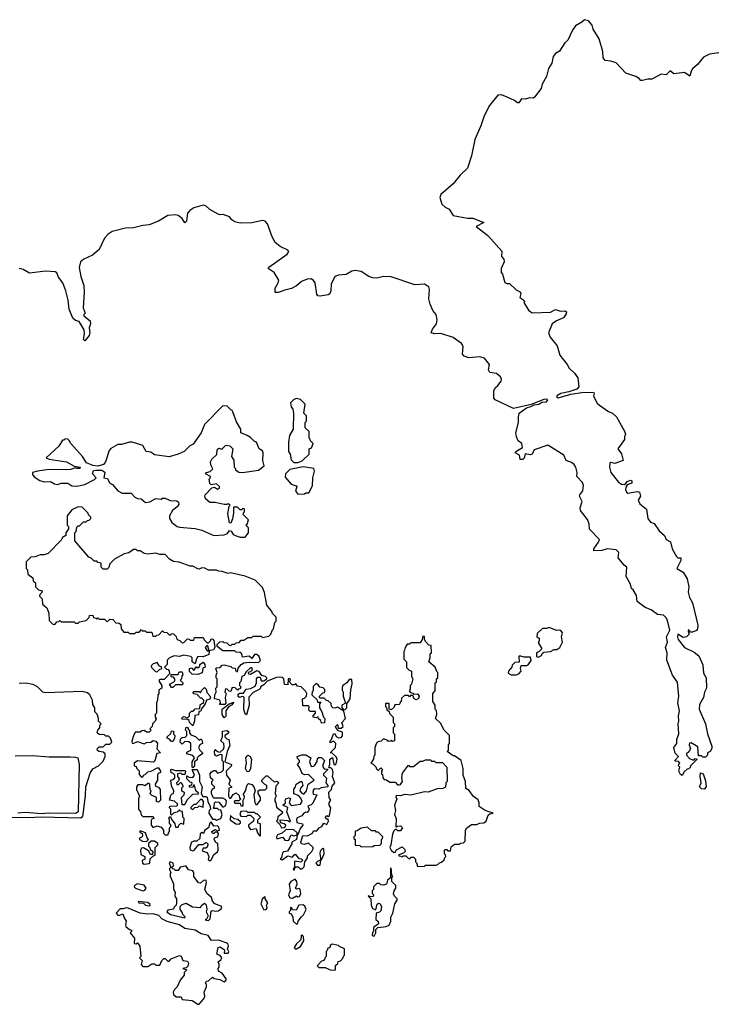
# Model space of a CAD drawing. Extents: x 2219101 to 2444320, y 201258 to 358766.
# Tile 168 of 256: x 2275290 to 2280602, y 348412 to 355896. Entities that reach past the tile are written whole.
import ezdxf

# ---------------------------------------------------------------- set-up
doc = ezdxf.new("R2010")
doc.units = 0

msp = doc.modelspace()

# ---------------------------------------------------------------- linework, layer by layer
at = {"layer": '0CON10XD'}
for points in [[(2280605, 355643.3), (2280535, 355634.7), (2280490, 355610), (2280444.3, 355555), (2280405, 355522.9), (2280394.3, 355505), (2280385, 355466.2), (2280345, 355495.8), (2280265, 355483.3), (2280235, 355506.7), (2280205, 355476.2), (2280167, 355483), (2280095.8, 355444.2), (2280065, 355444), (2280025, 355432.5), (2280013, 355433), (2279999.3, 355449.3), (2279973.6, 355463.6), (2279899.3, 355489.3), (2279825, 355567.1), (2279785, 355580.8), (2279742.5, 355585), (2279725.7, 355605), (2279723.3, 355655), (2279695, 355751.2), (2279650, 355825), (2279643.5, 355855), (2279615, 355886), (2279584.1, 355895.9), (2279563.6, 355876.4), (2279515, 355850), (2279493.2, 355816.8), (2279458.8, 355741.2), (2279435, 355718.8), (2279394.4, 355655.6), (2279365, 355640), (2279345, 355616.2), (2279336.5, 355565), (2279309.6, 355525), (2279295.5, 355465), (2279263.6, 355405), (2279256.1, 355373.9), (2279205, 355307.5), (2279195, 355300.6), (2279165, 355302.2), (2279135, 355291.4), (2279105, 355293.3), (2279085, 355263.3), (2279076.2, 355263.8), (2279051.8, 355281.8), (2278997, 355307), (2278953.6, 355323.6), (2278925, 355323.1), (2278861.4, 355245), (2278820.7, 355165), (2278795, 355090), (2278750.2, 354985), (2278725, 354860), (2278695, 354768.6), (2278638.5, 354715), (2278585, 354647.8), (2278493, 354567), (2278483.8, 354545), (2278500, 354495), (2278525, 354470), (2278555.9, 354455.9), (2278585, 354408), (2278695, 354386.8), (2278735, 354388.2), (2278820, 354355), (2278760, 354325), (2278850, 354255), (2278956.1, 354136.1), (2278952.5, 354095), (2278970, 354075), (2278973.8, 354055), (2278950, 354005), (2278950, 353975), (2278961.7, 353961.7), (2278978.3, 353898.3), (2278995, 353890), (2279015, 353890), (2279065, 353842.5), (2279096.4, 353826.4), (2279100, 353815), (2279092.5, 353785), (2279122.5, 353765), (2279127.5, 353755), (2279123.6, 353746.4), (2279158.8, 353688.8), (2279187, 353667), (2279325.9, 353674.1), (2279365, 353693.8), (2279400.7, 353680.7), (2279435, 353682.5), (2279447.5, 353675), (2279445, 353660), (2279425, 353630), (2279371.7, 353608.3), (2279338.8, 353585), (2279310, 353515), (2279324, 353484), (2279375.9, 353415.9), (2279397.5, 353345), (2279452.5, 353275), (2279467, 353247), (2279509.3, 353209.3), (2279532.5, 353175), (2279542.5, 353105), (2279525, 353088.8), (2279465, 353067.1), (2279405, 353054), (2279375, 353036.2), (2279374.5, 353025), (2279385, 353021.9), (2279480.7, 353049.3), (2279565, 353063.1), (2279652.5, 353065), (2279656.7, 353055), (2279652.5, 353035), (2279681.7, 352981.7), (2279697.5, 352965), (2279767.7, 352917.7), (2279796.7, 352905), (2279827.7, 352877.7), (2279888.3, 352768.3), (2279896.7, 352745), (2279887.5, 352725), (2279887.5, 352705), (2279837.5, 352635), (2279867, 352597), (2279877.5, 352545), (2279815, 352523.3), (2279785, 352530), (2279777.5, 352525), (2279774.2, 352495), (2279783.8, 352455), (2279841.9, 352381.9), (2279865, 352366.2), (2279886.7, 352363.3), (2279900, 352370), (2279910, 352385), (2279933.6, 352396.4), (2279945, 352390), (2279945, 352372.5), (2279910, 352360), (2279901.2, 352348.8), (2279896, 352325), (2279904, 352305), (2279915, 352296.2), (2279985, 352310), (2280002.5, 352305), (2280010, 352275), (2279993.3, 352245), (2280005, 352217.5), (2280056.7, 352175), (2280066.7, 352105), (2280087, 352077), (2280115, 352067.5), (2280151.4, 352011.4), (2280192.5, 351975), (2280206.7, 351945), (2280238.3, 351928.3), (2280250, 351875), (2280285, 351816.7), (2280295, 351806.2), (2280317.5, 351805), (2280317.5, 351785), (2280287.5, 351725), (2280335, 351696.2), (2280364.4, 351645), (2280378.1, 351585), (2280372.5, 351545), (2280381.8, 351505), (2280404.7, 351464.7), (2280445.5, 351295), (2280442.5, 351265), (2280435, 351254), (2280405, 351240), (2280391.7, 351241.7), (2280375, 351260), (2280372.5, 351245), (2280380, 351225), (2280360, 351205), (2280335, 351201.2), (2280295, 351226.7), (2280291.2, 351205), (2280296.7, 351185), (2280346, 351125), (2280418.3, 351088.3), (2280455, 351060), (2280485, 350992.5), (2280490.3, 350930.3), (2280510, 350895), (2280513.3, 350815), (2280498, 350785), (2280488.8, 350745), (2280458.3, 350691.7), (2280456.1, 350656.1), (2280505.7, 350545), (2280518.8, 350468.8), (2280553.3, 350375), (2280553, 350357), (2280540, 350335), (2280520, 350325), (2280520, 350305), (2280505, 350290), (2280485, 350290), (2280475, 350300), (2280451.7, 350301.7), (2280445, 350370), (2280395, 350400), (2280381.7, 350398.3), (2280380, 350385), (2280390, 350355), (2280378.3, 350331.7), (2280360, 350315), (2280360, 350305), (2280381.7, 350281.7), (2280405, 350270), (2280418.3, 350271.7), (2280425, 350280), (2280440, 350275), (2280390, 350225), (2280388.3, 350211.7), (2280378.3, 350201.7), (2280365, 350200), (2280341.7, 350178.3), (2280328.3, 350151.7), (2280315, 350160), (2280302.5, 350185), (2280310, 350215), (2280300, 350225), (2280301.7, 350238.3), (2280310, 350245), (2280298.3, 350258.3), (2280275, 350260), (2280272.5, 350265), (2280300, 350295), (2280275, 350320), (2280264, 350365), (2280286.7, 350395), (2280286.7, 350425), (2280302, 350468), (2280296.2, 350545), (2280302.5, 350565), (2280299.2, 350605), (2280307, 350643), (2280293.1, 350705), (2280301.1, 350755), (2280291.8, 350861.8), (2280253.3, 350915), (2280209.3, 351029.3), (2280213.3, 351085), (2280200, 351125), (2280215.6, 351165), (2280208.6, 351205), (2280232.9, 351255), (2280218.2, 351318.2), (2280206.9, 351346.9), (2280185, 351369.2), (2280140, 351375), (2280090.9, 351410.9), (2280045, 351427.5), (2279986, 351475), (2279979.1, 351519.1), (2279955, 351562.5), (2279941.7, 351571.7), (2279934, 351605), (2279901.2, 351665), (2279906, 351735), (2279885, 351750), (2279840, 351805), (2279846.4, 351846.4), (2279825, 351866.2), (2279756.1, 351873.9), (2279715, 351860.8), (2279655, 351860), (2279656.2, 351875), (2279692, 351925), (2279698.8, 351945), (2279622.7, 352022.7), (2279619.2, 352065), (2279608.2, 352098.2), (2279554, 352165), (2279552.5, 352185), (2279567.5, 352235), (2279547.5, 352275), (2279548.6, 352285), (2279571.4, 352315), (2279577.1, 352355), (2279568, 352378), (2279526, 352425), (2279529.4, 352455), (2279518.5, 352495), (2279505, 352514.3), (2279485, 352531.4), (2279445.8, 352545.8), (2279427.2, 352587.2), (2279305, 352662.5), (2279202.9, 352627.1), (2279185.9, 352594.1), (2279175, 352588.1), (2279133.8, 352596.2), (2279125, 352562.5), (2279115, 352553.8), (2279095, 352553.3), (2279090, 352585), (2279057.5, 352605), (2279062.5, 352615), (2279113.3, 352645), (2279106.7, 352675), (2279081.2, 352695)], [(2279081.2, 352695), (2279066.6, 352726.6), (2279062.5, 352755), (2279082.2, 352835), (2279081.7, 352878.3), (2279088.8, 352905), (2279144.1, 352945.9), (2279177.5, 352955), (2279200.8, 352969.2), (2279236.2, 352975), (2279261.2, 352988.8), (2279295, 352992.2), (2279305, 353005.7), (2279295, 353011.4), (2279275, 353009.4), (2279178, 352972), (2279045, 352940), (2278905.6, 353005.6), (2278895, 353020), (2278895.6, 353075), (2278905, 353098.8), (2278926, 353115), (2278950.3, 353149.7), (2278952.9, 353165), (2278945, 353182.5), (2278915, 353206.5), (2278864.3, 353214.3), (2278854.2, 353235), (2278862.5, 353275), (2278825, 353324.4), (2278786.1, 353333.9), (2278705.9, 353325.9), (2278669.3, 353339.3), (2278656.7, 353355), (2278663, 353413), (2278650, 353435), (2278585, 353480), (2278490.8, 353510.8), (2278445, 353508.8), (2278417.5, 353515), (2278427.5, 353545), (2278459.2, 353585), (2278464, 353615), (2278456, 353655), (2278431.2, 353685), (2278412, 353735), (2278402, 353775), (2278405.5, 353844.5), (2278400, 353865), (2278367.5, 353885), (2278295, 353881.2), (2278115, 353942.5), (2278055, 353944.4), (2278005, 353932.2), (2277974.5, 353934.5), (2277943.3, 353945), (2277885, 353983.1), (2277841.4, 353988.6), (2277815, 353984.4), (2277771.2, 353958.8), (2277715, 353954.3), (2277686.6, 353943.4), (2277656.9, 353885), (2277655.8, 353834.2), (2277648.8, 353811.2), (2277636.1, 353803.9), (2277575, 353794.3), (2277557.5, 353797.5), (2277550, 353810), (2277535.8, 353895), (2277525, 353913.3), (2277505, 353926.2), (2277475, 353924), (2277432.7, 353907.3), (2277395, 353873.8), (2277356.8, 353853.2), (2277305, 353840.6), (2277255, 353821.9), (2277232, 353822), (2277232.9, 353855), (2277256.2, 353895), (2277260, 353915), (2277223.9, 353973.9), (2277180, 354005), (2277184.2, 354015.8), (2277323.3, 354115), (2277336, 354135), (2277328.8, 354145), (2277271.3, 354171.3), (2277231.6, 354201.6), (2277208.4, 354245), (2277175, 354344.3), (2277155, 354365.5), (2277135, 354368.5), (2277055, 354350.9), (2276965, 354350.6), (2276925, 354358.8), (2276903.6, 354373.6), (2276885, 354397.5), (2276836.4, 354416.4), (2276815, 354412.5), (2276798.3, 354418.3), (2276735, 354453.3), (2276705, 354481.2), (2276685, 354486), (2276615, 354465.5), (2276583.1, 354445), (2276565.7, 354425), (2276557.5, 354365), (2276545, 354352.5), (2276524.2, 354385), (2276495, 354407.9), (2276475, 354412.8), (2276415, 354406.8), (2276345.3, 354364.7), (2276275, 354336.5), (2276225, 354332.5), (2276155, 354313.1), (2276095, 354310.7), (2275993.5, 354286.5), (2275961.5, 354265), (2275935.3, 354234.7), (2275895, 354149.2), (2275842.5, 354105), (2275777.5, 354075), (2275752.2, 354055), (2275741.7, 354011.7), (2275754.4, 353945), (2275776.3, 353876.3), (2275780, 353825), (2275771.2, 353705), (2275787.5, 353665), (2275777.5, 353655), (2275777.5, 353645), (2275825, 353607.5), (2275828.8, 353585), (2275817.5, 353555), (2275823.3, 353515), (2275816.7, 353495), (2275786.1, 353453.9), (2275774.3, 353464.3), (2275782.9, 353507.1), (2275778.9, 353538.9), (2275741.2, 353601.2), (2275715, 353610.6), (2275695, 353628.1), (2275665.5, 353695), (2275659.1, 353765), (2275641.4, 353835), (2275617.5, 353895), (2275585, 353940), (2275571.7, 353971.7), (2275560.3, 353980.3), (2275485, 353984.6), (2275365, 353970.6), (2275315, 353996.9), (2275285, 354004.3)], [(2277405, 352530), (2277436.4, 352543.6), (2277490, 352595), (2277490, 352635), (2277508.3, 352641.7), (2277520, 352675), (2277500, 352695), (2277498.3, 352708.3), (2277490, 352715), (2277490, 352765), (2277460, 352795), (2277460, 352835), (2277470, 352845), (2277470, 352885), (2277450, 352905), (2277460, 352975), (2277425, 353010), (2277395, 353017.5), (2277375, 353010), (2277350, 352985), (2277353, 352953), (2277367, 352937), (2277372.5, 352905), (2277370, 352785), (2277342.5, 352735), (2277332.5, 352685), (2277332.5, 352615), (2277347.5, 352595), (2277355, 352550), (2277375, 352530), (2277405, 352530)], [(2277005, 351962.5), (2277030, 351995), (2277030, 352035), (2277010, 352055), (2277018.3, 352061.7), (2277030, 352095), (2276990, 352135), (2276991.7, 352148.3), (2277000, 352155), (2276998.3, 352178.3), (2276985, 352180), (2276978.3, 352171.7), (2276965, 352170), (2276945, 352190), (2276915, 352190), (2276916.7, 352145), (2276907, 352103), (2276895, 352070), (2276885, 352072.5), (2276871.3, 352141.3), (2276882.5, 352197.5), (2276890, 352205), (2276875, 352217.5), (2276865, 352210), (2276845, 352210), (2276775, 352227.5), (2276735, 352227.5), (2276703.6, 352253.6), (2276697.5, 352275), (2276700, 352285), (2276751.7, 352338.3), (2276771.7, 352341.7), (2276795, 352327.5), (2276810, 352335), (2276808.3, 352348.3), (2276785, 352367.5), (2276745, 352360), (2276735, 352370), (2276730, 352405), (2276738.3, 352411.7), (2276740, 352425), (2276702.5, 352445), (2276710, 352455), (2276737, 352463), (2276758.3, 352481.7), (2276743, 352513), (2276740, 352535), (2276750, 352555), (2276788.3, 352591.7), (2276790, 352625), (2276805, 352640), (2276827, 352633), (2276855, 352660), (2276865, 352662.5), (2276887, 352657), (2276910, 352635), (2276900, 352575), (2276917, 352547), (2276920, 352495), (2276930, 352485), (2276930, 352475), (2276955, 352457.5), (2276985, 352454), (2277105, 352472.5), (2277147.5, 352505), (2277137.5, 352545), (2277140, 352605), (2277135, 352620), (2277110, 352635), (2277090, 352685), (2277075, 352690), (2277045, 352720), (2277020, 352735), (2276970, 352755), (2276970, 352785), (2276939.3, 352839.3), (2276910, 352915), (2276906.4, 352926.4), (2276895, 352930), (2276868.3, 352958.3), (2276835, 352960), (2276695, 352820), (2276670, 352755), (2276609.3, 352670.7), (2276583.6, 352656.4), (2276540, 352615), (2276495, 352592.5), (2276425, 352572.5), (2276315, 352587.5), (2276287.7, 352607.7), (2276252.5, 352615), (2276225, 352660), (2276145, 352683.8), (2276125, 352683.8), (2276065, 352667.5), (2276035, 352667.5), (2275983.6, 352636.4), (2275969.3, 352620.7), (2275942.5, 352535), (2275927.5, 352515), (2275885, 352503.8), (2275845, 352506.7), (2275797, 352527), (2275767.5, 352575), (2275677.5, 352675), (2275665, 352697.5), (2275655, 352707.5), (2275635, 352710), (2275625, 352700), (2275615, 352700), (2275586.4, 352653.6), (2275490, 352565), (2275514.5, 352554.5), (2275645.7, 352535.7), (2275705, 352502.5), (2275750, 352495), (2275746.4, 352483.6), (2275723.9, 352483.9), (2275715, 352490), (2275675, 352476), (2275645, 352474.2), (2275515, 352476.2), (2275425, 352465.4), (2275387.5, 352455), (2275388.3, 352438.3), (2275400.7, 352420.7), (2275443, 352393), (2275475, 352383.3), (2275525, 352386.7), (2275555, 352367.5), (2275576.4, 352363.6), (2275605, 352372.5), (2275655, 352372.5), (2275685, 352352.5), (2275725, 352350), (2275785, 352362.5), (2275859.3, 352400.7), (2275870, 352415), (2275843.3, 352445), (2275851.2, 352468.8), (2275865, 352473.3), (2275915, 352471.2), (2275937, 352457), (2275930, 352415), (2275958.3, 352408.3), (2275972.5, 352375), (2275995, 352362.5), (2276035, 352316.2), (2276068.3, 352298.3), (2276138, 352298), (2276165, 352267.5), (2276185, 352257.5), (2276213.6, 352253.6), (2276246.4, 352226.4), (2276279.5, 352230.5), (2276325, 352256.7), (2276365, 352252.5), (2276375, 352260), (2276395, 352260), (2276435, 352242.5), (2276485, 352240), (2276498.3, 352228.3), (2276500, 352215), (2276486.4, 352193.6), (2276452.5, 352165), (2276430, 352125), (2276430, 352105), (2276446.7, 352075), (2276487.5, 352045), (2276505, 352038.8), (2276625, 352030), (2276675.9, 352015.9), (2276765, 351976.2), (2276845, 351980.8), (2276868.9, 351991.1), (2276885, 352012.5), (2276898, 352008), (2276913.6, 351983.6), (2276935, 351972.5), (2276965, 351963.3), (2277005, 351962.5)], [(2277405, 352290), (2277455, 352292.5), (2277465, 352300), (2277489.3, 352300.7), (2277515, 352352.5), (2277518.8, 352415), (2277531.2, 352465), (2277526.7, 352485), (2277445, 352497.5), (2277345, 352477.5), (2277310, 352445), (2277309.3, 352419.3), (2277355, 352366.7), (2277393, 352353), (2277397.5, 352345), (2277387.5, 352315), (2277405, 352290)], [(2277375, 349432.5), (2277380, 349435), (2277380, 349450), (2277392.5, 349457.5), (2277407, 349457), (2277425, 349442.5), (2277437, 349443), (2277453, 349457), (2277457.5, 349495), (2277477.5, 349525), (2277478.3, 349541.7), (2277510, 349575), (2277520, 349595), (2277520, 349605), (2277485, 349637.5), (2277453.6, 349626.4), (2277431.4, 349631.4), (2277426.2, 349645), (2277442.5, 349695), (2277477, 349693), (2277516.1, 349713.9), (2277525, 349730), (2277548.3, 349731.7), (2277567, 349753), (2277587.5, 349765), (2277601.7, 349788.3), (2277625, 349780), (2277636.7, 349805), (2277635, 349820), (2277625, 349820), (2277612.5, 349835), (2277625, 349847.5), (2277635, 349840), (2277645, 349847.5), (2277656.7, 349905), (2277643.3, 349925), (2277643.3, 349945), (2277656.7, 349965), (2277643.8, 349985), (2277640, 350025), (2277660, 350045), (2277665, 350070), (2277685.8, 350095), (2277667.5, 350145), (2277672.5, 350175), (2277667, 350197), (2277655, 350210), (2277640, 350210), (2277647.5, 350235), (2277647.5, 350275), (2277668.3, 350288.3), (2277678.3, 350238.3), (2277685, 350230), (2277695, 350240), (2277703.3, 350275), (2277695, 350292.5), (2277665, 350320), (2277650, 350325), (2277690, 350365), (2277692.5, 350395), (2277675, 350412.5), (2277650, 350400), (2277650, 350415), (2277660, 350425), (2277675, 350467.5), (2277685, 350470), (2277697, 350447), (2277715, 350437.5), (2277735, 350440), (2277745, 350452.5), (2277745, 350480), (2277715, 350490), (2277695, 350510), (2277690, 350525), (2277705, 350540), (2277711.7, 350511.7), (2277735, 350510), (2277750, 350525), (2277740, 350555), (2277765.9, 350585.9), (2277755, 350640), (2277705, 350670), (2277685, 350662.5), (2277670, 350665), (2277660, 350675), (2277658.3, 350698.3), (2277635, 350720), (2277621.7, 350721.7), (2277605, 350740), (2277575, 350740), (2277570, 350745), (2277570, 350755), (2277591.7, 350778.3), (2277610, 350785), (2277610, 350805), (2277598.3, 350818.3), (2277571.7, 350821.7), (2277560, 350840), (2277545, 350850), (2277521.7, 350828.3), (2277520, 350795), (2277513, 350787), (2277510, 350765), (2277548.3, 350728.3), (2277555, 350710), (2277578.3, 350708.3), (2277570, 350695), (2277570, 350665), (2277587.5, 350635), (2277600, 350595), (2277610, 350585), (2277608.3, 350551.7), (2277585, 350550), (2277578.3, 350568.3), (2277561.7, 350581.7), (2277558.3, 350598.3), (2277545, 350590), (2277522.5, 350595), (2277520, 350605), (2277540, 350625), (2277538.3, 350638.3), (2277498.3, 350638.3), (2277488.3, 350648.3), (2277490, 350675), (2277485, 350680), (2277441.7, 350681.7), (2277440, 350735), (2277455, 350740), (2277470, 350755), (2277472.5, 350775), (2277465, 350790), (2277430, 350825), (2277401.7, 350831.7), (2277388.3, 350848.3), (2277375, 350840), (2277361.7, 350841.7), (2277340, 350865), (2277350, 350875), (2277345, 350890), (2277330, 350885), (2277328.3, 350841.7), (2277303, 350843), (2277297.5, 350885), (2277285, 350896.7), (2277265, 350900), (2277243, 350897), (2277171.7, 350868.3), (2277145, 350840), (2277120, 350825), (2277120, 350815), (2277110, 350805), (2277065, 350782.5), (2277032.5, 350747.5), (2277034.2, 350685), (2277015, 350612.5), (2277005, 350620), (2276994.3, 350654.3), (2276997.5, 350747.5), (2276985, 350752.5), (2276960, 350745), (2276951.2, 350751.2), (2276951.2, 350768.8), (2276962.5, 350777.5), (2276991.7, 350778.3), (2277013, 350807), (2277045, 350812.5), (2277079.3, 350830.7), (2277090, 350855), (2277090, 350885), (2277101.7, 350898.3), (2277118.3, 350898.3), (2277125, 350870), (2277145, 350870), (2277170, 350885), (2277170, 350895), (2277160, 350905), (2277131.7, 350911.7), (2277111.7, 350941.7), (2277093, 350947), (2277045, 350920), (2277031.7, 350921.7), (2277030, 350935), (2277035, 350940), (2277048.3, 350941.7), (2277060, 350955), (2277055, 350970), (2277045, 350970), (2277011.7, 350938.3), (2276997.5, 350912.5), (2276980, 350905), (2276970, 350865), (2276960, 350855), (2276960, 350835), (2276970, 350825), (2276965, 350810), (2276951.7, 350808.3), (2276945, 350800), (2276928.3, 350818.3), (2276905, 350820), (2276895, 350790), (2276881.7, 350791.7), (2276868.3, 350808.3), (2276855, 350810), (2276850, 350785), (2276860, 350775), (2276852.5, 350745), (2276857.5, 350702.5), (2276848.3, 350691.7), (2276810, 350690), (2276817.5, 350702.5), (2276815, 350720), (2276807.5, 350727.5), (2276770, 350735), (2276772.5, 350765), (2276782.5, 350785), (2276780, 350815), (2276790, 350825), (2276792.5, 350845), (2276790, 350885), (2276782.5, 350895), (2276783.3, 350915), (2276792.5, 350935), (2276780, 350965), (2276785, 350970), (2276815, 350972.5), (2276830, 350990), (2276845, 350992.5), (2276895, 350980), (2276905, 350970), (2276928.3, 350968.3), (2276931.7, 350951.7), (2276945, 350940), (2276951.7, 350968.3), (2276973.6, 350996.4), (2276993.3, 351006.7), (2277035, 351012.5), (2277105, 351010), (2277120, 351025), (2277110, 351055), (2277091.7, 351071.7), (2277075, 351070), (2277055, 351040), (2277035, 351057.5), (2276985, 351050), (2276980, 351075), (2276967, 351087), (2276935, 351090), (2276925, 351100), (2276835, 351100), (2276791.7, 351131.7), (2276791.7, 351148.3), (2276811.7, 351168.3), (2276835, 351170), (2276841.7, 351161.7), (2276865, 351160), (2276881.7, 351141.7), (2276895, 351140), (2276905, 351150), (2276925, 351150), (2276935, 351160), (2276958.3, 351161.7), (2276975, 351180), (2276995, 351180), (2277025, 351200), (2277055, 351200), (2277065, 351210), (2277125, 351210), (2277135, 351200), (2277185, 351210), (2277200, 351225), (2277211.7, 351258.3), (2277220, 351265), (2277230, 351315), (2277240, 351325), (2277240, 351355), (2277210, 351385), (2277210, 351395), (2277170, 351445), (2277151.7, 351541.7), (2277135, 351580), (2277080, 351635), (2277005, 351667.5), (2276891.7, 351691.7), (2276875, 351687.5), (2276828.3, 351701.7), (2276803.6, 351703.6), (2276785, 351712.5), (2276725, 351712.5), (2276697, 351727), (2276675, 351730), (2276655, 351720), (2276645, 351722.5), (2276605, 351742.5), (2276585, 351742.5), (2276501.7, 351771.7), (2276458.3, 351778.3), (2276430, 351795), (2276395, 351830), (2276355, 351830), (2276325, 351842.5), (2276265, 351832.5), (2276235, 351840), (2276205, 351860), (2276185, 351860), (2276175, 351870), (2276155, 351870), (2276120, 351845), (2276085, 351837.5), (2276010, 351795), (2275975, 351760), (2275967, 351733), (2275955, 351720), (2275925, 351720), (2275910, 351735), (2275910, 351765), (2275885, 351770), (2275875, 351780), (2275855, 351780), (2275830, 351805), (2275815, 351810), (2275710, 351935), (2275710, 351995), (2275720, 352005), (2275725, 352040), (2275735, 352050), (2275745, 352050), (2275775, 352080), (2275795, 352080), (2275805, 352090), (2275818.3, 352091.7), (2275830, 352105), (2275830, 352115), (2275813, 352133), (2275810, 352145), (2275778.3, 352178.3), (2275765, 352190), (2275735, 352192.5), (2275685, 352170), (2275650, 352125), (2275650, 352055), (2275660, 352045), (2275660, 352025), (2275640, 351995), (2275640, 351975), (2275615, 351960), (2275605, 351940), (2275505, 351840), (2275475, 351827.5), (2275445, 351827.5), (2275407, 351813), (2275375, 351810), (2275340, 351775), (2275340, 351725), (2275350, 351715), (2275351.7, 351681.7), (2275390, 351655), (2275391.7, 351631.7), (2275410, 351615), (2275410, 351585), (2275431.7, 351561.7), (2275460, 351555), (2275458.3, 351541.7), (2275441.7, 351528.3), (2275440, 351515), (2275460, 351495), (2275463, 351453), (2275497, 351427), (2275512.5, 351385), (2275515, 351330), (2275545, 351300), (2275558.3, 351301.7), (2275571.7, 351318.3), (2275588.3, 351321.7), (2275595, 351330), (2275605, 351320), (2275705, 351320), (2275715, 351310), (2275735, 351310), (2275745, 351320), (2275795, 351330), (2275818.3, 351351.7), (2275821.7, 351368.3), (2275845, 351370), (2275851.7, 351351.7), (2275868.3, 351348.3), (2275875, 351340), (2275885, 351350), (2275895, 351340), (2275935, 351340), (2275955, 351320), (2275975, 351340), (2275998.3, 351338.3), (2276021.7, 351311.7), (2276045, 351310), (2276058.3, 351298.3), (2276060, 351265), (2276081.7, 351241.7), (2276115, 351240), (2276125, 351230), (2276165, 351230), (2276175, 351240), (2276198.3, 351241.7), (2276215, 351260), (2276221.7, 351251.7), (2276245, 351250), (2276255, 351240), (2276295, 351240), (2276301.7, 351211.7), (2276325, 351210), (2276331.7, 351218.3), (2276348.3, 351221.7), (2276375, 351250), (2276385, 351240), (2276408.3, 351238.3), (2276425, 351220), (2276438.3, 351221.7), (2276445, 351230), (2276458.3, 351228.3), (2276478.3, 351208.3), (2276481.7, 351191.7), (2276491.7, 351181.7), (2276508.3, 351178.3), (2276525, 351160), (2276538.3, 351161.7), (2276565, 351190), (2276578.3, 351188.3), (2276585, 351180), (2276615, 351180), (2276620, 351200), (2276685, 351200), (2276691.7, 351181.7), (2276715, 351160), (2276725, 351160), (2276740, 351175), (2276745, 351190), (2276758.3, 351188.3), (2276767, 351177), (2276772.5, 351125), (2276763, 351107), (2276730, 351100), (2276720, 351135), (2276711.7, 351138.3), (2276700, 351125), (2276715, 351100), (2276730, 351100), (2276728.3, 351071.7), (2276685, 351052.5), (2276643.8, 351056.2), (2276633, 351037), (2276625, 351000), (2276600, 351015), (2276600, 351045), (2276590, 351055), (2276535, 351066.7), (2276505, 351056.7), (2276465, 351061.2), (2276430, 351045), (2276411.7, 351028.3), (2276410, 350995), (2276390, 350975), (2276405, 350960), (2276418.3, 350958.3), (2276427, 350947), (2276430, 350925), (2276388.3, 350881.7), (2276355, 350880), (2276350, 350875), (2276350, 350865), (2276370, 350835), (2276370, 350815), (2276348.3, 350801.7), (2276347.5, 350775), (2276340, 350765), (2276337.5, 350725), (2276330, 350705), (2276330, 350625), (2276320, 350615), (2276320, 350595), (2276327.5, 350582.5), (2276320, 350565), (2276300, 350545), (2276297, 350523), (2276280, 350505), (2276290, 350495), (2276275, 350480), (2276255, 350480), (2276235, 350492.5), (2276218.3, 350491.7), (2276205, 350480), (2276168.3, 350481.7), (2276156.1, 350453.9)], [(2279235, 351050), (2279256.4, 351063.6), (2279261.7, 351078.3), (2279275, 351090), (2279327, 351093), (2279355, 351110), (2279375, 351110), (2279396.4, 351123.6), (2279416.7, 351165), (2279410, 351205), (2279416.7, 351235), (2279405, 351252.5), (2279395, 351256.7), (2279372.5, 351252.5), (2279315, 351277.5), (2279295, 351267.5), (2279265, 351267.5), (2279225, 351230), (2279223, 351203), (2279240, 351195), (2279240, 351175), (2279233, 351163), (2279260, 351115), (2279240, 351095), (2279220, 351085), (2279220, 351055), (2279235, 351050)], [(2278365, 349460), (2278375, 349470), (2278455, 349470), (2278470, 349475), (2278481.7, 349488.3), (2278498.3, 349491.7), (2278518.3, 349511.7), (2278521.7, 349528.3), (2278530, 349535), (2278528.3, 349548.3), (2278520, 349555), (2278520, 349585), (2278525, 349590), (2278538.3, 349588.3), (2278545, 349580), (2278565, 349580), (2278571.7, 349608.3), (2278595, 349630), (2278635, 349630), (2278641.7, 349638.3), (2278665, 349640), (2278678.3, 349651.7), (2278680, 349735), (2278690, 349755), (2278725, 349780), (2278765, 349780), (2278785, 349790), (2278818.3, 349791.7), (2278836.7, 349805), (2278850.7, 349849.3), (2278865, 349860), (2278890, 349865), (2278830, 349885), (2278782.5, 349915), (2278782.5, 349945), (2278775, 349967.5), (2278740.7, 349990.7), (2278706.4, 350036.4), (2278683, 350053), (2278680, 350105), (2278662.5, 350155), (2278662.5, 350205), (2278646.1, 350266.1), (2278595, 350300), (2278585, 350300), (2278540, 350335), (2278550, 350345), (2278550, 350385), (2278557.5, 350395), (2278557.5, 350455), (2278517.5, 350495), (2278488.3, 350548.3), (2278452.5, 350585), (2278462.5, 350615), (2278460, 350645), (2278450, 350655), (2278450, 350685), (2278430, 350715), (2278430, 350775), (2278450, 350795), (2278450, 350855), (2278458.3, 350861.7), (2278460, 350885), (2278470, 350895), (2278470, 350935), (2278461.7, 350941.7), (2278450, 350975), (2278400, 351015), (2278410, 351045), (2278410, 351075), (2278420, 351085), (2278418.3, 351138.3), (2278401.7, 351141.7), (2278377, 351167), (2278367.5, 351185), (2278368.3, 351208.3), (2278355, 351210), (2278350, 351185), (2278335, 351160), (2278265, 351160), (2278255, 351150), (2278235, 351150), (2278220, 351125), (2278217, 351103), (2278210, 351095), (2278210, 351035), (2278230, 351015), (2278231.7, 350971.7), (2278251.7, 350951.7), (2278270, 350945), (2278270, 350905), (2278280, 350885), (2278270, 350845), (2278260, 350835), (2278260, 350805), (2278250, 350795), (2278261.7, 350781.7), (2278278.3, 350778.3), (2278285, 350770), (2278315, 350772.5), (2278326.7, 350755), (2278322.5, 350737.5), (2278305, 350727.5), (2278290, 350735), (2278278.3, 350758.3), (2278261.7, 350758.3), (2278255, 350750), (2278245, 350760), (2278215, 350760), (2278191.7, 350738.3), (2278190, 350715), (2278181.7, 350708.3), (2278180, 350695), (2278175, 350690), (2278141.7, 350688.3), (2278138.3, 350671.7), (2278115, 350650), (2278100, 350655), (2278098.3, 350698.3), (2278071.7, 350698.3), (2278070, 350675), (2278078.3, 350668.3), (2278081.7, 350651.7), (2278098.3, 350638.3), (2278101.7, 350621.7), (2278130, 350595), (2278130, 350555), (2278140, 350545), (2278140, 350525), (2278130, 350515), (2278130, 350475), (2278140, 350465), (2278140, 350415), (2278125, 350410), (2278115, 350420), (2278108.3, 350411.7), (2278095, 350410), (2278088.3, 350418.3), (2278055, 350430), (2278038.3, 350411.7), (2278011.7, 350408.3), (2278001.7, 350398.3), (2277990, 350365), (2277990, 350305), (2277981.7, 350298.3), (2277980, 350275), (2277960, 350245), (2277978.3, 350238.3), (2277998.3, 350218.3), (2278001.7, 350201.7), (2278011.7, 350191.7), (2278018.3, 350191.7), (2278035, 350210), (2278048.3, 350198.3), (2278040, 350185), (2278040, 350165), (2278048.3, 350158.3), (2278050, 350135), (2278061.7, 350121.7), (2278078.3, 350118.3), (2278105, 350100), (2278145, 350100), (2278161.7, 350081.7), (2278175, 350080), (2278185, 350082.5), (2278200, 350105), (2278196, 350135), (2278200.5, 350169.5), (2278245, 350230), (2278255, 350220), (2278285, 350220), (2278335, 350260), (2278355, 350260), (2278375, 350270), (2278415, 350270), (2278421.7, 350261.7), (2278445, 350260), (2278455, 350250), (2278505, 350250), (2278537.5, 350215), (2278540, 350105), (2278530, 350095), (2278528.3, 350061.7), (2278507, 350053), (2278465, 350050), (2278396.4, 350023.6), (2278367, 350027), (2278265, 350003.3), (2278215, 350006.7), (2278185, 349996.7), (2278151.7, 349998.3), (2278150, 349985), (2278157.5, 349975), (2278140, 349925), (2278146.2, 349886.2), (2278140, 349855), (2278152.5, 349825), (2278150, 349765), (2278155, 349760), (2278162.5, 349767.5), (2278185, 349770), (2278200, 349755), (2278185, 349730), (2278165, 349730), (2278155, 349740), (2278145, 349740), (2278135, 349730), (2278123.6, 349706.4), (2278112.5, 349625), (2278103.3, 349605), (2278114.1, 349584.1), (2278135, 349567.5), (2278145, 349570), (2278155, 349587.5), (2278198.3, 349608.3), (2278218.3, 349588.3), (2278220, 349575), (2278208.3, 349561.7), (2278171.7, 349548.3), (2278171.7, 349541.7), (2278188.3, 349538.3), (2278195, 349530), (2278205, 349540), (2278225, 349540), (2278245, 349520), (2278258.3, 349521.7), (2278265, 349530), (2278285, 349530), (2278300, 349515), (2278300, 349495), (2278310, 349485), (2278311.7, 349461.7), (2278365, 349460)], [(2279065, 350916), (2279085, 350924), (2279102.5, 350945), (2279097.5, 350965), (2279101.7, 350988.3), (2279145, 350987.5), (2279155, 350992.5), (2279180, 351025), (2279175, 351050), (2279125, 351050), (2279099.3, 351059.3), (2279085, 351057.5), (2279088.3, 351011.7), (2279055, 351010), (2279035, 350990), (2279032.5, 350975), (2279007.5, 350945), (2279005, 350930), (2279027, 350917), (2279065, 350916)], [(2276335, 350940), (2276351.7, 350958.3), (2276370, 350965), (2276368.3, 350978.3), (2276351.7, 350981.7), (2276335, 351010), (2276305, 351000), (2276290, 350985), (2276291.7, 350971.7), (2276321.7, 350941.7), (2276335, 350940)], [(2276645, 350920), (2276601.7, 350921.7), (2276581.7, 350941.7), (2276580, 350965), (2276595, 350970), (2276615, 350950), (2276631.7, 350978.3), (2276645, 350970), (2276658.3, 350981.7), (2276660, 350995), (2276685, 351012.5), (2276697.5, 350995), (2276700, 350975), (2276682.5, 350967.5), (2276678.3, 350931.7), (2276645, 350920)], [(2276455, 350820), (2276445, 350820), (2276430, 350845), (2276458.3, 350861.7), (2276468.3, 350871.7), (2276470, 350885), (2276458.3, 350898.3), (2276441.7, 350901.7), (2276441.7, 350918.3), (2276495, 350920), (2276501.7, 350938.3), (2276525, 350940), (2276530, 350915), (2276521.7, 350908.3), (2276520, 350885), (2276510, 350875), (2276530, 350855), (2276530, 350845), (2276525, 350840), (2276475, 350840), (2276455, 350820)], [(2275755, 349830), (2275768.6, 349841.4), (2275772.5, 349855), (2275790.5, 349999.5), (2275792, 350065), (2275825, 350170), (2275847, 350203), (2275890, 350225), (2275925, 350260), (2275940, 350295), (2275940, 350315), (2275925, 350330), (2275893, 350333), (2275881.7, 350341.7), (2275880, 350355), (2275895, 350370), (2275925, 350370), (2275945, 350390), (2275975, 350390), (2275990, 350405), (2275980, 350435), (2275965, 350450), (2275945, 350450), (2275935, 350460), (2275893, 350463), (2275880, 350475), (2275883, 350497), (2275900, 350515), (2275900, 350535), (2275910, 350545), (2275890, 350565), (2275890, 350585), (2275878.3, 350618.3), (2275860, 350635), (2275860, 350665), (2275845, 350690), (2275842.5, 350725), (2275822.5, 350765), (2275805, 350780), (2275765, 350788.8), (2275485, 350780), (2275465, 350785.8), (2275424.5, 350824.5), (2275392.6, 350842.6), (2275335, 350854.4), (2275285, 350851.4)], [(2277751.7, 350651.7), (2277765, 350652.5), (2277776.2, 350666.2), (2277777.5, 350695), (2277802.9, 350735), (2277806.6, 350803.4), (2277818.1, 350848.1), (2277815, 350880), (2277795, 350880), (2277777.5, 350855), (2277747.5, 350835), (2277740.7, 350819.3), (2277740.7, 350800.7), (2277750, 350785), (2277750, 350755), (2277767.5, 350702.5), (2277740, 350685), (2277738.3, 350668.3), (2277751.7, 350651.7)], [(2276605, 350530), (2276580, 350555), (2276578.3, 350568.3), (2276568.3, 350578.3), (2276525, 350580), (2276520, 350585), (2276535, 350600), (2276548.3, 350598.3), (2276555, 350590), (2276568.3, 350591.7), (2276580, 350605), (2276580, 350625), (2276595, 350640), (2276608.3, 350641.7), (2276623, 350657), (2276658.3, 350661.7), (2276661.7, 350688.3), (2276675, 350700), (2276688.3, 350701.7), (2276690, 350725), (2276675, 350740), (2276665, 350740), (2276638.3, 350768.3), (2276611.7, 350771.7), (2276610, 350785), (2276615, 350790), (2276655, 350790), (2276665, 350780), (2276671.7, 350798.3), (2276695, 350820), (2276708.3, 350808.3), (2276713, 350783), (2276736.1, 350756.1), (2276739.3, 350740.7), (2276735, 350732.5), (2276710, 350725), (2276700, 350695), (2276671.7, 350658.3), (2276668.3, 350641.7), (2276651.7, 350638.3), (2276648.3, 350611.7), (2276621.7, 350608.3), (2276620, 350565), (2276605, 350530)], [(2276845, 350590), (2276830, 350615), (2276830, 350655), (2276883, 350697), (2276918.3, 350708.3), (2276900, 350685), (2276877, 350673), (2276856.4, 350643.6), (2276856.4, 350603.6), (2276845, 350590)], [(2276156.1, 350453.9), (2276142.3, 350412.3), (2276145, 350397.5), (2276153.6, 350393.6), (2276185, 350410), (2276235, 350393.3), (2276255, 350402.5), (2276286.4, 350403.6), (2276305, 350417.5), (2276325, 350412.5), (2276337.5, 350395), (2276333, 350353), (2276360, 350325), (2276331.7, 350318.3), (2276316.4, 350263.6), (2276307, 350253), (2276185, 350262.5), (2276160, 350245), (2276160, 350225), (2276175, 350220), (2276180, 350205), (2276197, 350187), (2276198.3, 350158.3), (2276215, 350140), (2276228.3, 350141.7), (2276230, 350155), (2276245, 350160), (2276265, 350180), (2276295, 350186.7), (2276335, 350210), (2276345, 350210), (2276360, 350185), (2276360, 350175), (2276343.6, 350166.4), (2276336.7, 350155), (2276337.5, 350115), (2276320, 350085), (2276321.7, 350071.7), (2276345, 350062.5), (2276357.5, 350045), (2276360, 349965), (2276345, 349950), (2276330, 349955), (2276330, 349985), (2276291.7, 350001.7), (2276283, 350013), (2276290, 350035), (2276283, 350043), (2276280, 350085), (2276275, 350090), (2276265, 350090), (2276245, 350072.5), (2276225, 350080), (2276188.3, 350081.7), (2276177.5, 350065), (2276177.5, 350045), (2276200, 349995), (2276192.5, 349975), (2276192.5, 349895), (2276207.5, 349875), (2276213, 349853), (2276225, 349840), (2276305, 349840), (2276310, 349825), (2276295, 349820), (2276290, 349810), (2276290, 349775), (2276305, 349757.5), (2276335, 349770), (2276365, 349760), (2276382.5, 349735), (2276382.5, 349712.5), (2276395, 349700), (2276418.3, 349701.7), (2276420, 349715), (2276430, 349725), (2276430, 349755), (2276440, 349765), (2276438.3, 349778.3), (2276430, 349785), (2276430, 349815), (2276422.5, 349825), (2276431.7, 349838.3), (2276438.3, 349838.3), (2276441.7, 349821.7), (2276470, 349785), (2276475, 349760), (2276495, 349760), (2276500, 349775), (2276515, 349790), (2276538.3, 349781.7), (2276540, 349825), (2276530, 349835), (2276528.3, 349878.3), (2276511.7, 349881.7), (2276505, 349890), (2276488.3, 349871.7), (2276461.7, 349868.3), (2276445, 349850), (2276440, 349855), (2276440, 349895), (2276430, 349905), (2276431.7, 349918.3), (2276485, 349920), (2276490, 349925), (2276490, 349935), (2276467, 349957), (2276430, 349965), (2276438.3, 350001.7), (2276448.3, 350011.7), (2276460, 350015), (2276462.5, 350035), (2276443, 350073), (2276440, 350115), (2276455, 350120), (2276470, 350135), (2276470, 350155), (2276455, 350170), (2276441.7, 350171.7), (2276440, 350195), (2276445, 350200), (2276475, 350190), (2276545, 350190), (2276550, 350185), (2276545, 350160), (2276525, 350160), (2276515, 350170), (2276490, 350165), (2276490, 350145), (2276502.5, 350125), (2276498.3, 350111.7), (2276483, 350097), (2276483.6, 350083.6), (2276495, 350080), (2276511.7, 350098.3), (2276518.3, 350098.3), (2276530, 350075), (2276530, 350065), (2276520, 350055), (2276520, 350035), (2276540, 350025), (2276537, 350003), (2276518.3, 349981.7), (2276521.7, 349931.7), (2276545, 349930), (2276565, 349970), (2276605, 350010), (2276648.3, 350011.7), (2276648.3, 350018.3), (2276630, 350035), (2276618.3, 350078.3), (2276611.7, 350078.3), (2276605, 350060), (2276581.7, 350061.7), (2276580, 350075), (2276598.3, 350081.7), (2276600, 350095), (2276585, 350100), (2276560, 350125), (2276561.7, 350148.3), (2276578.3, 350138.3), (2276605, 350137.5), (2276620, 350155), (2276601.7, 350198.3), (2276638.3, 350198.3), (2276657.5, 350155), (2276657.5, 350105), (2276677.5, 350065), (2276670, 350015), (2276681.7, 349991.7), (2276705, 349992.5), (2276716, 349986), (2276720, 349955), (2276737.5, 349915), (2276740, 349895), (2276730, 349885), (2276726.7, 349865), (2276755, 349820), (2276775, 349820), (2276785, 349812.5), (2276820, 349825), (2276830, 349855), (2276818.3, 349888.3), (2276805, 349890), (2276795, 349900), (2276765, 349900), (2276760, 349905), (2276767.5, 349912.5), (2276770, 349945), (2276778.3, 349951.7), (2276805, 349950), (2276835, 349910), (2276856.2, 349923.8), (2276863, 349953), (2276856.4, 349966.4), (2276835, 349980), (2276765, 349980), (2276760, 349985), (2276747.5, 350015), (2276747, 350033), (2276755, 350050), (2276770, 350055), (2276770, 350065), (2276750, 350085), (2276750, 350105), (2276760, 350115), (2276740, 350135), (2276737.5, 350165), (2276745, 350177.5), (2276765, 350190), (2276778.3, 350188.3), (2276795, 350170), (2276825, 350180), (2276840, 350195), (2276840, 350255), (2276830, 350265), (2276828.3, 350308.3), (2276815, 350310), (2276785, 350297.5), (2276772.5, 350305), (2276770, 350335), (2276775, 350350), (2276793, 350333), (2276815, 350330), (2276838.8, 350351.2), (2276845, 350370), (2276842.5, 350395), (2276820, 350415), (2276832.5, 350445), (2276831.7, 350488.3), (2276865, 350492.5), (2276877.5, 350485), (2276876.4, 350473.6), (2276850, 350455), (2276850, 350445), (2276865, 350430), (2276880, 350425), (2276888.8, 350378.8), (2276867.5, 350335), (2276850, 350255), (2276900, 350235), (2276898.3, 350221.7), (2276860, 350185), (2276863, 350153), (2276890, 350115), (2276880, 350085), (2276900, 350065), (2276900, 350060), (2276880, 350055), (2276877.5, 349995), (2276885, 349980), (2276895, 349980), (2276913.3, 350006.7), (2276935, 350020), (2276958.3, 349998.3), (2276961.7, 349981.7), (2276970, 349975), (2276955, 349960), (2276925, 349960), (2276920, 349955), (2276925, 349940), (2276965, 349940), (2276971.7, 349921.7), (2276988.3, 349921.7), (2276990, 349965), (2277000, 349985), (2277000, 349995), (2276990, 350005), (2277007.5, 350035), (2277020, 350080), (2277030, 350090), (2277055, 350083.8), (2277070, 350065), (2277080, 350035), (2277071.2, 350005), (2277077, 349947), (2277085, 349930), (2277095, 349930), (2277120, 349965), (2277120, 349985), (2277103.3, 350015), (2277102.5, 350035), (2277115, 350042.5), (2277157, 350043), (2277170, 350055), (2277170, 350075), (2277150, 350085), (2277130, 350105), (2277130, 350115), (2277165, 350150), (2277175, 350150), (2277225, 350102.5), (2277245, 350107.5), (2277255, 350100), (2277257, 350093), (2277238.3, 350071.7), (2277232.5, 350015), (2277240, 349995), (2277230, 349975), (2277230, 349955), (2277237.5, 349945), (2277241.7, 349911.7), (2277287.5, 349875), (2277285, 349862.5), (2277253, 349837), (2277250, 349815), (2277242.5, 349805), (2277268.3, 349778.3), (2277280, 349755), (2277305, 349757.5), (2277312.5, 349775), (2277300, 349785), (2277271.7, 349791.7), (2277270, 349815), (2277329.3, 349809.3), (2277345, 349800), (2277350, 349805), (2277320, 349875), (2277327.5, 349907.5), (2277290, 349925), (2277310, 349945), (2277307.5, 349965), (2277313.3, 349975), (2277335, 349982.5), (2277350, 349980), (2277340, 349945), (2277353.3, 349923.3), (2277426.1, 349933.9), (2277437.5, 349955), (2277428.6, 349978.6), (2277409.4, 349999.4), (2277373.3, 350013.3), (2277373, 350047), (2277385, 350060), (2277392.5, 350085), (2277425, 350106.2), (2277436, 350106), (2277442.5, 350075), (2277423.8, 350056.2), (2277420, 350035), (2277435, 350016.7), (2277449.3, 350010.7), (2277470, 350035), (2277484.2, 350085.8), (2277530, 350115), (2277485, 350160), (2277455, 350157.5), (2277436.4, 350166.4), (2277420.7, 350210.7), (2277402.5, 350235), (2277417, 350253), (2277417.5, 350265), (2277401.7, 350281.7), (2277400, 350295), (2277435, 350307.5), (2277465, 350307.5), (2277498.3, 350288.3), (2277502.5, 350285), (2277493.3, 350255), (2277505, 350220), (2277527, 350223), (2277535, 350230), (2277551.7, 350258.3), (2277555, 350280), (2277565, 350287.5), (2277585, 350287.5), (2277607.5, 350265), (2277593, 350223), (2277605, 350202.5), (2277630, 350200), (2277630, 350195), (2277600, 350165), (2277600, 350155), (2277621.7, 350131.7), (2277616.7, 350095), (2277632.5, 350075), (2277632.5, 350065), (2277583, 350057), (2277565, 350047.5), (2277535, 350050), (2277525, 350042.5), (2277517.5, 350025), (2277520, 350010), (2277550, 350005), (2277518.3, 349941.7), (2277505, 349927.5), (2277481.7, 349918.3), (2277490, 349895), (2277487, 349883), (2277475, 349870), (2277465, 349872.5), (2277450, 349865), (2277436.1, 349843.9), (2277400, 349830), (2277393.3, 349816.7), (2277397.5, 349795), (2277440, 349785), (2277442.5, 349775), (2277421.7, 349748.3), (2277405, 349700), (2277400, 349700), (2277400, 349715), (2277375, 349737.5), (2277315, 349740), (2277286.2, 349713.8), (2277250.7, 349699.3), (2277242.5, 349685), (2277245, 349670), (2277291.7, 349681.7), (2277305, 349660), (2277325, 349656.7), (2277335, 349660), (2277355, 349700), (2277375, 349693.3), (2277400, 349700), (2277393.3, 349665), (2277360, 349645), (2277358.3, 349631.7), (2277325, 349577.5), (2277295, 349572.5), (2277287.5, 349565), (2277281.7, 349528.3), (2277270, 349515), (2277285, 349510), (2277328.3, 349541.7), (2277365, 349530), (2277373.6, 349546.4), (2277385, 349552.5), (2277411.7, 349521.7), (2277435, 349517.5), (2277440, 349505), (2277426.4, 349493.6), (2277380, 349500), (2277380, 349450), (2277370, 349445), (2277375, 349432.5)], [(2276455, 350410), (2276445, 350410), (2276428.3, 350428.3), (2276410, 350435), (2276410, 350445), (2276438.3, 350471.7), (2276445, 350490), (2276458.3, 350488.3), (2276460, 350465), (2276470, 350455), (2276467, 350433), (2276455, 350410)], [(2276605, 350210), (2276600, 350215), (2276600, 350255), (2276620, 350285), (2276605, 350302.5), (2276560, 350315), (2276561.7, 350328.3), (2276590, 350345), (2276590, 350395), (2276577, 350407), (2276545, 350410), (2276525, 350390), (2276510, 350405), (2276511.7, 350428.3), (2276525, 350440), (2276548.3, 350441.7), (2276560, 350455), (2276560, 350485), (2276550, 350495), (2276555, 350520), (2276570, 350515), (2276571.7, 350501.7), (2276580, 350495), (2276580, 350475), (2276591.7, 350461.7), (2276627, 350447), (2276655, 350420), (2276670, 350430), (2276677.5, 350415), (2276680, 350395), (2276661.7, 350388.3), (2276650, 350365), (2276660, 350345), (2276680, 350325), (2276680, 350315), (2276650.7, 350299.3), (2276640, 350285), (2276638.3, 350271.7), (2276620, 350255), (2276620, 350225), (2276605, 350210)], [(2275255, 350300), (2275384.1, 350304.1), (2275515, 350294.4), (2275674.4, 350294.4), (2275715, 350291.8), (2275730.6, 350285), (2275741.4, 350235), (2275734.3, 349875), (2275715, 349863.1), (2275505, 349865.7), (2275455, 349860.8), (2275335, 349870), (2275275, 349865.7)], [(2277020, 350180), (2277006.2, 350205), (2277014.2, 350245), (2277010, 350285), (2277025, 350306.2), (2277038.8, 350298.8), (2277051.2, 350275), (2277045.9, 350204.1), (2277035, 350182.5), (2277020, 350180)], [(2280495, 350047.5), (2280475, 350050), (2280460, 350065), (2280472.5, 350095), (2280463.3, 350145), (2280467.5, 350172.5), (2280485.8, 350165), (2280505, 350110), (2280510, 350065), (2280495, 350047.5)], [(2276605, 349892.5), (2276621.7, 349908.3), (2276645, 349910), (2276655, 349920), (2276685, 349910), (2276686.7, 349955), (2276678.3, 349968.3), (2276665, 349970), (2276628.3, 349931.7), (2276615, 349930), (2276591.7, 349908.3), (2276591.7, 349901.7), (2276605, 349892.5)], [(2277115, 349690), (2277120, 349695), (2277120, 349785), (2277100, 349790), (2277100, 349815), (2277120, 349835), (2277095, 349860), (2277085, 349860), (2277075, 349870), (2277025, 349870), (2277015, 349880), (2276971.7, 349878.3), (2276962.5, 349855), (2276971.7, 349841.7), (2277015, 349840), (2277025, 349850), (2277045, 349850), (2277070, 349825), (2277066.7, 349803.3), (2277030, 349775), (2277030, 349765), (2277045, 349740), (2277088.3, 349748.3), (2277097.5, 349715), (2277115, 349690)], [(2275065, 349837.1), (2275355, 349832.9), (2275455, 349838.6), (2275755, 349830)], [(2276735, 349502.5), (2276747, 349513), (2276765, 349550), (2276795, 349572.5), (2276800, 349585), (2276797.5, 349635), (2276781.7, 349641.7), (2276767.5, 349665), (2276771.7, 349678.3), (2276797.5, 349685), (2276801.7, 349711.7), (2276795, 349720), (2276775, 349720), (2276765, 349710), (2276755, 349710), (2276750, 349725), (2276775, 349740), (2276795, 349730), (2276810, 349735), (2276805, 349760), (2276795, 349770), (2276765, 349767.5), (2276745, 349800), (2276735, 349790), (2276726.2, 349753.8), (2276697.5, 349735), (2276688.3, 349711.7), (2276675, 349717.5), (2276661.7, 349708.3), (2276658.3, 349671.7), (2276637, 349653), (2276615, 349653.3), (2276596.1, 349643.9), (2276582.5, 349605), (2276587, 349587), (2276605, 349580), (2276616.7, 349583.3), (2276653, 349627), (2276681.7, 349628.3), (2276705, 349643.3), (2276718, 349638), (2276721.2, 349625), (2276715, 349607.5), (2276705, 349600), (2276685, 349600), (2276678.3, 349578.3), (2276715.8, 349565.8), (2276728.8, 349535), (2276723.6, 349513.6), (2276735, 349502.5)], [(2276955, 349782.5), (2276968.3, 349791.7), (2276968.3, 349798.3), (2276948.3, 349818.3), (2276921.7, 349821.7), (2276892.5, 349847.5), (2276890, 349815), (2276933.8, 349783.8), (2276955, 349782.5)], [(2276255, 349650), (2276270, 349665), (2276258.3, 349678.3), (2276247.5, 349715), (2276205, 349730), (2276201.7, 349721.7), (2276220, 349710), (2276222.5, 349695), (2276220, 349685), (2276200, 349675), (2276200, 349665), (2276223, 349653), (2276255, 349650)], [(2277885, 349610), (2277975, 349612.5), (2277985, 349620), (2278027, 349623), (2278040, 349635), (2278040, 349665), (2278048.3, 349671.7), (2278050, 349685), (2278015, 349720), (2278001.7, 349721.7), (2277995, 349730), (2277965, 349730), (2277935, 349760), (2277885, 349750), (2277855, 349730), (2277841.7, 349728.3), (2277840, 349695), (2277830, 349685), (2277831.7, 349671.7), (2277840, 349665), (2277841.7, 349621.7), (2277875, 349620), (2277885, 349610)], [(2276235, 349477.5), (2276275, 349482.5), (2276280, 349485), (2276281.7, 349518.3), (2276301.7, 349538.3), (2276320, 349545), (2276320, 349605), (2276340, 349625), (2276340, 349635), (2276315, 349652.5), (2276288.3, 349651.7), (2276270, 349635), (2276270, 349615), (2276280, 349605), (2276281.7, 349591.7), (2276302.5, 349575), (2276298.3, 349551.7), (2276285, 349550), (2276268.3, 349578.3), (2276231.7, 349601.7), (2276215, 349600), (2276207.5, 349585), (2276211.7, 349551.7), (2276240, 349535), (2276240, 349515), (2276220, 349505), (2276222.5, 349485), (2276235, 349477.5)], [(2277575, 349470), (2277580, 349510), (2277585, 349510), (2277603.8, 349555), (2277601.7, 349591.7), (2277595, 349600), (2277573.6, 349576.4), (2277571.2, 349555), (2277580, 349510), (2277553, 349497), (2277542.5, 349485), (2277555, 349470), (2277575, 349470)], [(2276725, 349050), (2276737, 349063), (2276745, 349120), (2276755, 349126.7), (2276779.3, 349119.3), (2276797.7, 349122.3), (2276821.7, 349138.3), (2276826.7, 349155), (2276772.5, 349175), (2276756.7, 349196.7), (2276747.5, 349225), (2276713.9, 349253.9), (2276698.3, 349288.3), (2276711.2, 349335), (2276707.5, 349355), (2276686.4, 349353.6), (2276665, 349332.5), (2276650, 349335), (2276613, 349383), (2276613.6, 349413.6), (2276606, 349426), (2276573.3, 349433.3), (2276555, 349462.5), (2276545, 349463.3), (2276510, 349455), (2276495, 349430), (2276475, 349430), (2276465, 349440), (2276451.7, 349441.7), (2276450, 349455), (2276460, 349465), (2276456.2, 349485), (2276433.8, 349496.2), (2276427.5, 349485), (2276440, 349455), (2276430, 349445), (2276430, 349435), (2276440, 349415), (2276433.6, 349406.4), (2276433, 349387), (2276459.3, 349329.3), (2276458.3, 349288.3), (2276472.5, 349265), (2276470, 349235), (2276482.5, 349215), (2276482.5, 349185), (2276480, 349165), (2276461.7, 349148.3), (2276460, 349135), (2276415, 349127.5), (2276407.5, 349115), (2276436.7, 349095), (2276545, 349070), (2276548.3, 349078.3), (2276530, 349095), (2276528.3, 349108.3), (2276510, 349135), (2276510, 349155), (2276525, 349170), (2276555, 349180), (2276603, 349153), (2276665, 349147.5), (2276674, 349165), (2276695, 349181.2), (2276707.3, 349167.3), (2276712.5, 349135), (2276707.5, 349115), (2276722.5, 349085), (2276710, 349060), (2276700, 349055), (2276725, 349050)], [(2277985, 348930), (2277997.5, 348955), (2277998.3, 348981.7), (2278012.5, 348997.5), (2278076.2, 349003.8), (2278100, 349015), (2278112.5, 349045), (2278112.5, 349075), (2278127.5, 349105), (2278142.5, 349175), (2278160, 349205), (2278160, 349215), (2278140, 349235), (2278133.3, 349253.3), (2278137.5, 349275), (2278150, 349295), (2278150, 349315), (2278120, 349345), (2278120, 349375), (2278127.5, 349385), (2278120, 349395), (2278115, 349450), (2278110, 349445), (2278110, 349375), (2278087.5, 349355), (2278080, 349325), (2278057, 349317), (2278035, 349320), (2278025, 349330), (2278005, 349330), (2277980, 349305), (2277980, 349285), (2277970, 349275), (2277970, 349255), (2277980, 349245), (2277978.3, 349231.7), (2277950, 349230), (2277945, 349240), (2277940, 349235), (2277960, 349215), (2277962.5, 349165), (2277971.7, 349141.7), (2277998.3, 349131.7), (2278007.5, 349172.5), (2278018.3, 349181.7), (2278029.3, 349179.3), (2278040.8, 349155), (2278035, 349123.3), (2278025, 349113.3), (2278000, 349105), (2277998.3, 349058.3), (2278015, 349042.5), (2278018, 349025), (2277980, 348995), (2277980, 348965), (2277973, 348957), (2277970, 348935), (2277985, 348930)], [(2276225, 349273.8), (2276241.2, 349278.8), (2276252.5, 349295), (2276235, 349317.5), (2276185, 349327.5), (2276162.5, 349315), (2276160, 349305), (2276170, 349295), (2276225, 349273.8)], [(2277365, 349220), (2277393.6, 349236.4), (2277405, 349230), (2277418.3, 349231.7), (2277426.7, 349255), (2277422.5, 349285), (2277415, 349292.5), (2277395, 349287.5), (2277387.5, 349295), (2277400, 349325), (2277396.4, 349346.4), (2277385, 349362.5), (2277352.5, 349345), (2277340, 349325), (2277346.2, 349275), (2277333.6, 349243.6), (2277345, 349222.5), (2277365, 349220)], [(2276275, 349161.2), (2276282.5, 349165), (2276281.7, 349171.7), (2276265, 349187.5), (2276190, 349195), (2276195, 349184.3), (2276231.7, 349181.7), (2276247.5, 349165), (2276275, 349161.2)], [(2277145, 349130), (2277165, 349132.5), (2277172.5, 349145), (2277166.7, 349165), (2277176.2, 349185), (2277156.7, 349215), (2277155, 349230), (2277135, 349217.5), (2277124, 349175), (2277145, 349130)], [(2276655, 348412.5), (2276690, 348455), (2276697, 348473), (2276692.5, 348505), (2276710, 348545), (2276710, 348565), (2276700, 348575), (2276711.7, 348588.3), (2276725, 348590), (2276755, 348620), (2276768.3, 348608.3), (2276811.7, 348601.7), (2276843.6, 348583.6), (2276860, 348595), (2276860, 348605), (2276830, 348650), (2276802.5, 348665), (2276800, 348685), (2276807.5, 348695), (2276807.5, 348715), (2276800, 348735), (2276820, 348750), (2276827.5, 348765), (2276815, 348782.5), (2276791.7, 348791.7), (2276790, 348805), (2276800, 348845), (2276815, 348850), (2276847, 348827), (2276845, 348800), (2276875, 348800), (2276880, 348815), (2276870, 348835), (2276877.5, 348855), (2276871.2, 348875), (2276805, 348898.8), (2276748.3, 348898.3), (2276722.5, 348935), (2276668.9, 348948.9), (2276625, 348975.6), (2276545, 348988.6), (2276505, 349015.3), (2276410.7, 349040.7), (2276371.7, 349061.7), (2276347.9, 349087.9), (2276305, 349101.1), (2276265, 349096.7), (2276205, 349105.4), (2276115, 349144.3), (2276100, 349145), (2276077, 349137), (2276053, 349137), (2276022.5, 349105), (2276035, 349090), (2276045, 349087.5), (2276075, 349100), (2276085, 349070), (2276100, 349045), (2276093.3, 349015), (2276097.5, 349005), (2276125, 348980), (2276140, 348975), (2276140, 348965), (2276130, 348955), (2276162.5, 348915), (2276160, 348875), (2276175, 348872.5), (2276185, 348880), (2276202.5, 348855), (2276210, 348775), (2276200, 348765), (2276220, 348745), (2276212.5, 348715), (2276225, 348700), (2276265, 348700), (2276295, 348720), (2276315, 348720), (2276325, 348710), (2276355, 348710), (2276370, 348745), (2276385, 348760), (2276395, 348760), (2276415, 348740), (2276425, 348740), (2276442, 348758), (2276505, 348782.5), (2276518.3, 348778.3), (2276530, 348745), (2276565, 348740), (2276572.5, 348725), (2276567.5, 348702.5), (2276555, 348690), (2276530, 348685), (2276560, 348675), (2276540, 348655), (2276540, 348635), (2276510, 348595), (2276487.5, 348545), (2276467.5, 348525), (2276457.5, 348505), (2276458.3, 348488.3), (2276478.3, 348468.3), (2276518.3, 348468.3), (2276525, 348450), (2276601.7, 348441.7), (2276643, 348413), (2276655, 348412.5)], [(2277395, 349022.5), (2277405, 349030), (2277407.5, 349045), (2277431.7, 349078.3), (2277448.3, 349091.7), (2277467, 349133), (2277458.3, 349158.3), (2277445, 349167.5), (2277413, 349167), (2277391.7, 349128.3), (2277365, 349130), (2277360, 349145), (2277355, 349150), (2277350, 349145), (2277350, 349125), (2277340, 349115), (2277340, 349105), (2277355, 349100), (2277367, 349077), (2277370, 349045), (2277395, 349022.5)], [(2277395, 348833.3), (2277425, 348852.5), (2277450, 348895), (2277447, 348927), (2277435, 348940), (2277430, 348935), (2277428.3, 348901.7), (2277395, 348872.5), (2277377.5, 348845), (2277383.3, 348833.3), (2277395, 348833.3)], [(2277685, 348672.5), (2277690, 348675), (2277691.7, 348708.3), (2277708.3, 348721.7), (2277711.7, 348738.3), (2277728.3, 348741.7), (2277750, 348765), (2277751.7, 348778.3), (2277760, 348785), (2277760, 348835), (2277721.7, 348851.7), (2277715, 348860), (2277665, 348870), (2277651.7, 348858.3), (2277648.3, 348841.7), (2277631.7, 348838.3), (2277628.3, 348821.7), (2277620, 348815), (2277620, 348775), (2277610, 348765), (2277608.3, 348751.7), (2277598.3, 348741.7), (2277585, 348740), (2277552.5, 348705), (2277565, 348692.5), (2277613, 348693), (2277650, 348675), (2277685, 348672.5)]]:
    msp.add_lwpolyline(points, dxfattribs=at)

doc.saveas('drawing.dxf')
